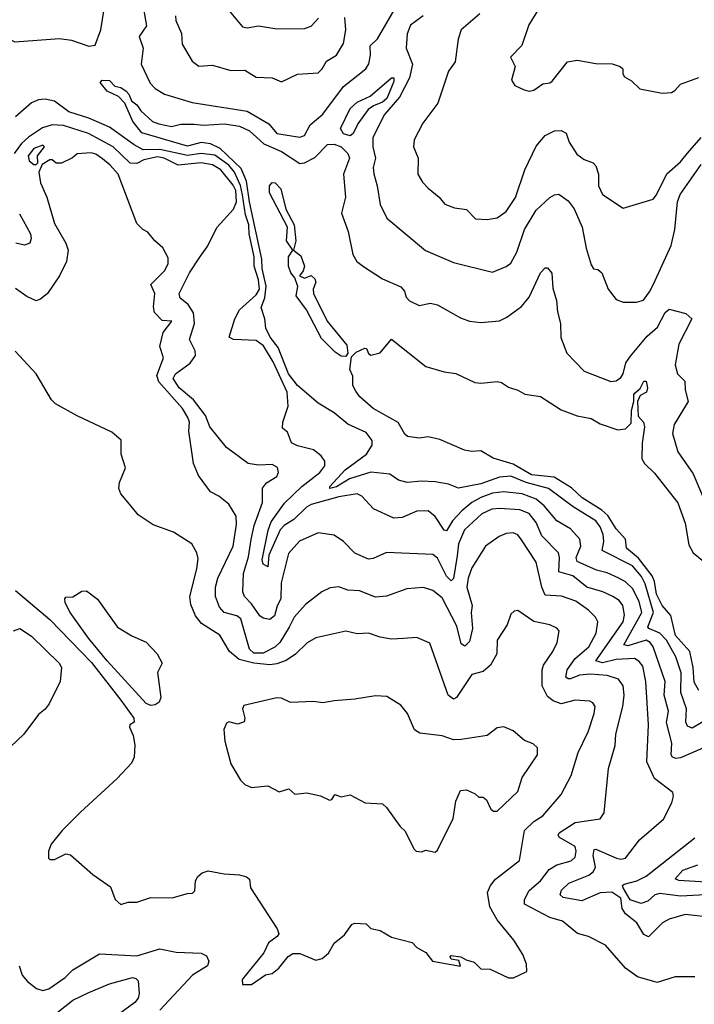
# Model space of a CAD drawing. Extents: x 1246169 to 1426871, y 660025 to 763458.
# Tile 227 of 256: x 1326574 to 1329515, y 724798 to 729089. Entities that reach past the tile are written whole.
import ezdxf

# ---------------------------------------------------------------- set-up
doc = ezdxf.new("R2010")
doc.units = 0

msp = doc.modelspace()

# ---------------------------------------------------------------- linework, layer by layer
at = {"layer": '0CON20XD'}
for points in [[(1326385.9, 729145.9), (1326447.1, 729057.1), (1326498.5, 729018.5), (1326552.2, 728992.2), (1326746.7, 729006.7), (1326799, 728999), (1326875, 728974.2), (1326902.1, 728977.9), (1326927.6, 729045), (1326942.4, 729135)], [(1327112.6, 729145), (1327127.3, 729062.7), (1327094.6, 729015), (1327111.9, 728965), (1327103.8, 728895), (1327142.6, 728812.6), (1327165, 728789.1), (1327205, 728764.7), (1327325, 728727.8), (1327565, 728690.5), (1327660, 728635), (1327695, 728592.5), (1327795, 728576.2), (1327815.3, 728584.8), (1327839.7, 728630.3), (1327895, 728677.7), (1327985, 728797.5), (1328082.5, 728875), (1328096.3, 728896.3), (1328103.7, 728935), (1328101.9, 728975), (1328134.3, 729005.7), (1328226.1, 729165)], [(1327472.2, 729145), (1327545, 729057.3), (1327565, 729052.9), (1327615, 729062.5), (1327695, 729048.8), (1327815, 729050.8), (1327845, 729061.1), (1327876.4, 729095)], [(1327253.6, 729106.4), (1327254.6, 729085), (1327278.8, 729028.8), (1327281.7, 728981.8), (1327325, 728907.5), (1327355, 728886.7), (1327415, 728890), (1327495, 728867.5), (1327555, 728869.1), (1327605, 728837.9), (1327675, 728835.6), (1327715, 728818.5), (1327785, 728850.9), (1327875, 728857.1), (1327893.1, 728875), (1327911.6, 728908.4), (1327955, 728933.9), (1327985.3, 728985), (1327995.2, 729044.8), (1327991, 729099)], [(1328333.3, 729105), (1328277.5, 729065), (1328263.2, 729026.8), (1328259.3, 728965), (1328285.7, 728895), (1328273.6, 728835), (1328229.4, 728750.6), (1328163.8, 728675), (1328113.1, 728575), (1328113.3, 728535), (1328124.6, 728485.4), (1328115.4, 728445), (1328117.3, 728417.3), (1328132.9, 728365), (1328145, 728283.3), (1328175, 728224.5), (1328343.1, 728083.1), (1328465, 728030), (1328635, 727988.6), (1328695, 728012.9), (1328715, 728027.8), (1328741.3, 728075), (1328774.7, 728175), (1328825, 728258.9), (1328885, 728313.3), (1328905, 728325.6), (1328925, 728328.1), (1328965, 728299.2), (1328991.5, 728265), (1329026.6, 728185), (1329043.1, 728093.1), (1329065, 728020), (1329075, 728003.3), (1329095, 728000), (1329111.2, 727985), (1329139.2, 727915), (1329175, 727868.8), (1329205, 727857.5), (1329262.3, 727857.7), (1329294.2, 727865.8), (1329323, 727907), (1329345, 727952.9), (1329414.8, 728105), (1329429.5, 728175), (1329442, 728295), (1329453.3, 728326.7), (1329545, 728457.5)], [(1328580.6, 729115), (1328499.2, 729045), (1328485.6, 729004.4), (1328472.5, 728905), (1328442.9, 728865), (1328396.7, 728725), (1328331.7, 728638.3), (1328293.7, 728565), (1328291.1, 728535), (1328310.6, 728485), (1328310, 728415), (1328330.2, 728380.2), (1328355.3, 728355.3), (1328403.3, 728315), (1328427.5, 728285), (1328469.4, 728269.4), (1328522.2, 728262.2), (1328561.4, 728221.4), (1328612.1, 728217.9), (1328655, 728225.6), (1328695, 728253.5), (1328735, 728313.3), (1328775.8, 728434.2), (1328825, 728537.5), (1328865, 728583.5), (1328905, 728604.4), (1328935, 728605.7), (1328956.9, 728595), (1328970, 728555), (1329003.1, 728503.1), (1329035, 728480), (1329074.4, 728464.4), (1329085, 728452), (1329097.3, 728415), (1329097.5, 728365), (1329115, 728327.5), (1329205, 728268), (1329335, 728306.2), (1329350.8, 728325), (1329395, 728417.5), (1329455, 728469.1), (1329485, 728507.7), (1329544.4, 728575.6)], [(1328836.4, 729135), (1328794, 729066), (1328763, 728977), (1328714, 728925), (1328734, 728885), (1328717.5, 728825), (1328732.3, 728802.3), (1328773, 728783), (1328795, 728777.5), (1328815, 728781.2), (1328855, 728810), (1328885, 728813.8), (1328895, 728821.2), (1328962.5, 728905), (1329005, 728913.1), (1329085, 728898.2), (1329156.3, 728896.3), (1329192.5, 728885), (1329203.3, 728875), (1329203.6, 728853.6), (1329210.3, 728840.3), (1329241.7, 728821.7), (1329278.2, 728788.2), (1329375, 728768.1), (1329415, 728771.8), (1329429.9, 728780.1), (1329455, 728807.8), (1329535, 728836.9)], [(1329551.6, 726028.4), (1329505, 726000.5), (1329485, 726010), (1329477.7, 726027.7), (1329481, 726085), (1329457, 726157), (1329458.3, 726241.7), (1329435, 726312.7), (1329393.9, 726385), (1329365, 726414.5), (1329316.7, 726435), (1329312.6, 726442.6), (1329337.8, 726505), (1329300.6, 726630.6), (1329285, 726661.8), (1329245, 726708.2), (1329113.5, 726775), (1329120.6, 726815), (1329117.7, 726845), (1329105, 726878.9), (1329085, 726905.2), (1328986.3, 726966.3), (1328880, 727045), (1328781.9, 727071.9), (1328715, 727098.9), (1328665, 727095.5), (1328585, 727066.1), (1328486.4, 727046.4), (1328444, 727064), (1328385, 727074.7), (1328325, 727077.8), (1328262.5, 727072.5), (1328225, 727082.5), (1328188.1, 727108.1), (1328105, 727116.2), (1328012.1, 727087.9), (1327955, 727052.2), (1327925.7, 727045.7), (1327926, 727055), (1327992.8, 727127.2), (1328086.2, 727195), (1328110, 727235), (1328110.6, 727255), (1328085, 727289.4), (1328005, 727325.5), (1327944.4, 727375), (1327875, 727417.3), (1327785, 727494.7), (1327745, 727545.4), (1327700.5, 727660.5), (1327665.9, 727705), (1327646.2, 727745), (1327642.3, 727785), (1327626.3, 727835), (1327642.9, 727877.1), (1327647.7, 727927.7), (1327630.2, 728005), (1327629.7, 728045), (1327575, 728295.4), (1327562.3, 728385), (1327539.8, 728439.8), (1327448.1, 728528.1), (1327405, 728548.1), (1327365, 728554), (1327305, 728537.9), (1327106.1, 728596.1), (1327066.5, 728645), (1327032.5, 728725), (1327005, 728753.6), (1326955, 728776.9), (1326924.2, 728815), (1326933.3, 728825), (1326965, 728823.5), (1326988.9, 728798.9), (1327015, 728792.9), (1327037.6, 728777.6), (1327050, 728765), (1327060.8, 728735), (1327085, 728717.8), (1327101.2, 728691.2), (1327152.5, 728645), (1327180, 728635), (1327235, 728622.9), (1327276.4, 728633.6), (1327335, 728634.2), (1327375, 728628.9), (1327465.3, 728634.7), (1327531.9, 728625), (1327575, 728604.8), (1327638.1, 728548.1), (1327714.7, 728515), (1327795, 728461.5), (1327815, 728464.8), (1327861.1, 728488.9), (1327915.5, 728544.5), (1327945, 728545.9), (1327975, 728534.4), (1328003.9, 728505), (1328012, 728485), (1327985.9, 728415), (1327993.8, 728315), (1327976.2, 728245), (1328005.8, 728165.8), (1328025.6, 728065), (1328044, 728035), (1328073, 728013), (1328155, 727959.6), (1328235.3, 727925.3), (1328251.1, 727905), (1328259.1, 727879.1), (1328274, 727864), (1328315, 727843.8), (1328365, 727852.7), (1328395.9, 727845.9), (1328495, 727790), (1328535, 727774.5), (1328585, 727769.5), (1328665, 727777.1), (1328698, 727792), (1328761.1, 727838.9), (1328795, 727880), (1328845, 727986), (1328865, 728006.7), (1328875, 728006.7), (1328894.1, 727984.1), (1328898.7, 727918.7), (1328914.4, 727865), (1328918.7, 727815), (1328931.2, 727765), (1328933.3, 727703.3), (1328959.4, 727635), (1329035, 727556.9), (1329151.7, 727511.7), (1329175, 727514.3), (1329195, 727530), (1329205, 727546), (1329217.1, 727592.9), (1329237.3, 727622.7), (1329309.7, 727710.3), (1329355, 727748.6), (1329387.4, 727812.6), (1329405, 727827.3), (1329478.5, 727808.5), (1329504.4, 727785), (1329447.8, 727675), (1329432.1, 727585), (1329441.8, 727545), (1329473.4, 727513.4), (1329474.5, 727475), (1329487.9, 727425), (1329426.7, 727325), (1329420, 727285), (1329443.8, 727205), (1329509.9, 727109.9), (1329612.7, 726865)], [(1328015, 728582.5), (1327985, 728591.9), (1327972.3, 728615), (1328015, 728701.8), (1328045, 728730), (1328102.3, 728755), (1328195, 728835.7), (1328205, 728835.8), (1328205, 728820), (1328173.9, 728745), (1328155, 728729), (1328116, 728714), (1328093.1, 728696.9), (1328048.3, 728635), (1328027.7, 728592.3), (1328015, 728582.5)], [(1327804.1, 727055), (1327882.3, 727115), (1327903.8, 727145), (1327904.5, 727165), (1327888.6, 727188.6), (1327855, 727214.6), (1327785, 727231.9), (1327758.2, 727245), (1327741.2, 727291.2), (1327718.9, 727308.9), (1327720.6, 727335), (1327743.9, 727405), (1327739.6, 727465), (1327678.2, 727598.2), (1327636.8, 727666.8), (1327605, 727690.8), (1327505.7, 727695.7), (1327486.5, 727705), (1327511.6, 727785), (1327532.4, 727825), (1327605, 727889), (1327618.6, 727915), (1327615, 727955.4), (1327596.2, 728015), (1327596.3, 728055), (1327573.9, 728155), (1327572.9, 728195), (1327558, 728238), (1327544.5, 728325), (1327536.9, 728366.9), (1327510.8, 728425), (1327485.2, 728455.2), (1327425, 728497.8), (1327365, 728505.2), (1327305, 728496.8), (1327185, 728523.6), (1327112, 728522), (1327072.8, 728542.8), (1326965, 728620.2), (1326875, 728659.2), (1326787.3, 728687.3), (1326725, 728733.5), (1326685, 728743.1), (1326655, 728740), (1326625, 728725.9), (1326555.3, 728665)], [(1329304, 726205), (1329290.6, 726270.6), (1329275, 726292.3), (1329255, 726304.7), (1329175, 726300.7), (1329115, 726285.4), (1329085.9, 726295), (1329204.8, 726465), (1329210, 726495), (1329203.6, 726535), (1329186.8, 726556.8), (1329159.5, 726575), (1329115.7, 726595), (1329045.8, 726615.8), (1328985, 726665.3), (1328925, 726682.2), (1328928, 726745), (1328922.9, 726765), (1328849.6, 726839.6), (1328825, 726897.7), (1328795, 726937), (1328755, 726953.2), (1328665, 726958.7), (1328632.9, 726955), (1328588.8, 726935), (1328512.6, 726865), (1328487, 726805), (1328481.6, 726751.6), (1328465, 726654), (1328455, 726642.7), (1328434.1, 726664.1), (1328395, 726741.8), (1328375, 726757.3), (1328173.6, 726766.4), (1328115, 726740), (1328095, 726737.8), (1328035, 726763.3), (1327985, 726814.6), (1327945, 726842.5), (1327875, 726852.5), (1327793.3, 726816.7), (1327745, 726762.5), (1327713.9, 726635), (1327712.7, 726565), (1327695.8, 726534.2), (1327685, 726490.3), (1327665, 726474.6), (1327635, 726480.4), (1327620.4, 726490.4), (1327585, 726543.5), (1327554.6, 726575), (1327546.2, 726595), (1327549.3, 726675), (1327571.7, 726748.3), (1327583.6, 726823.6), (1327596.7, 726885), (1327631.9, 726985), (1327632.8, 727047.3), (1327649.5, 727070.5), (1327695, 727097.5), (1327701.5, 727115), (1327697.7, 727137.7), (1327675, 727150), (1327615, 727147.9), (1327570, 727155), (1327475, 727224.5), (1327402.9, 727315), (1327383.3, 727363.3), (1327331.4, 727431.4), (1327269.4, 727485), (1327242.5, 727525), (1327253.1, 727545), (1327317.6, 727592.4), (1327340, 727625), (1327339.1, 727645), (1327314.6, 727695), (1327336.5, 727765), (1327331.4, 727811.4), (1327308.2, 727848.2), (1327273.8, 727875), (1327268.8, 727895), (1327314.7, 727985.3), (1327361.7, 728058.3), (1327390.5, 728099.5), (1327434.7, 728185.3), (1327506.6, 728263.4), (1327519.2, 728295), (1327515.8, 728345), (1327505, 728367.2), (1327450.7, 728435), (1327415, 728456.2), (1327365, 728464.5), (1327265, 728454.8), (1327203.2, 728485), (1327175, 728491.3), (1327115, 728478.1), (1327085, 728462.7), (1327055, 728462.9), (1326981.4, 728535), (1326873.3, 728593.3), (1326765, 728627.7), (1326715, 728630), (1326672.7, 728617.3), (1326612.5, 728577.5), (1326581.2, 728548.8), (1326550.3, 728505)], [(1326645, 728457.5), (1326652.5, 728465), (1326651.2, 728495), (1326682.5, 728535), (1326675, 728542.5), (1326635, 728528.2), (1326610.5, 728495), (1326615, 728474), (1326635, 728457.5), (1326645, 728457.5)], [(1329517.9, 724917.9), (1329432.1, 724917.9), (1329353.2, 724893.2), (1329266.8, 724916.8), (1329215.6, 724955), (1329128, 725055), (1329053.7, 725093.7), (1329006.1, 725106.1), (1328940.6, 725160.6), (1328885, 725175.3), (1328774.6, 725234.6), (1328774.8, 725255), (1328795, 725293.8), (1328844.6, 725335.4), (1328882.4, 725385), (1328915, 725405.7), (1328977.7, 725422.3), (1328995, 725439.2), (1328999.7, 725465), (1328995.3, 725485), (1328926.7, 725525), (1328921.5, 725535), (1328925.5, 725545), (1328995, 725589.8), (1329104.5, 725605.5), (1329121.7, 725631.7), (1329140.3, 725825), (1329169.4, 725925), (1329173.4, 725975), (1329203.9, 726096.1), (1329209.5, 726145), (1329205.2, 726185.2), (1329185.2, 726215.2), (1329135, 726230.2), (1329063.1, 726236.9), (1329015, 726231.6), (1328975, 726216.5), (1328965, 726215.5), (1328955, 726224), (1328961, 726255), (1328995, 726304.7), (1329055, 726355.4), (1329086.5, 726415), (1329094.5, 726465), (1329084.7, 726484.7), (1329053.8, 726515), (1328998.5, 726555), (1328936.6, 726576.6), (1328865, 726581.4), (1328850.3, 726615), (1328825.4, 726725), (1328761.9, 726821.9), (1328745, 726843.6), (1328725, 726853.1), (1328695, 726849.2), (1328663.7, 726836.4), (1328605, 726794.5), (1328545, 726700), (1328528.7, 726655), (1328523.2, 726615), (1328546, 726535), (1328541.5, 726505), (1328548, 726435), (1328535, 726378.6), (1328515, 726359.1), (1328498.8, 726368.8), (1328479.4, 726445), (1328415, 726568.5), (1328375, 726601.5), (1328333.8, 726613.8), (1328261.8, 726608.2), (1328173.7, 726576.4), (1328125, 726571.8), (1328055, 726599.4), (1328005, 726602.7), (1327965, 726616.4), (1327926.9, 726613.1), (1327890.8, 726595), (1327819.6, 726540.4), (1327770.8, 726485), (1327748, 726442), (1327707.6, 726375), (1327685.9, 726354.1), (1327635, 726328.2), (1327595, 726328.4), (1327575.7, 726345), (1327538.3, 726478.3), (1327520.5, 726490.5), (1327465.2, 726505.2), (1327445, 726528.5), (1327427.1, 726575), (1327427.4, 726615), (1327437.9, 726655), (1327504.8, 726795), (1327519.2, 726889.2), (1327517.7, 726925), (1327485, 726976.9), (1327442.4, 727012.4), (1327405, 727031.4), (1327353, 727103), (1327331.4, 727155), (1327310.9, 727295), (1327314.5, 727335), (1327307, 727355), (1327283.7, 727395), (1327181.1, 727511.1), (1327172.2, 727537.8), (1327200, 727615), (1327184.1, 727665), (1327199.2, 727725), (1327236.7, 727775), (1327195, 727777.5), (1327162.2, 727812.2), (1327156.9, 727836.9), (1327163.3, 727895), (1327145.7, 727935), (1327205.6, 727995), (1327221.2, 728025), (1327221.7, 728051.7), (1327197.5, 728095), (1327162.5, 728125), (1327133, 728163), (1327110, 728175), (1327085, 728200), (1327003.6, 728415), (1326968.9, 728455), (1326935, 728482.7), (1326905, 728502.9), (1326885, 728508.8), (1326825, 728503.8), (1326803.6, 728486.4), (1326756.4, 728463.6), (1326733, 728463), (1326715, 728477.5), (1326705, 728477.5), (1326671.7, 728458.3), (1326657.5, 728425), (1326665, 728377.5), (1326692.5, 728315), (1326725, 728201.2), (1326774.7, 728114.7), (1326784.7, 728085), (1326777.1, 728035), (1326748, 727972), (1326695, 727896.2), (1326665, 727870.9), (1326645, 727863.2), (1326605, 727881.8), (1326555, 727918)], [(1327995, 727621.4), (1327975, 727623), (1327949.4, 727639.4), (1327890.1, 727700.1), (1327824.7, 727825), (1327779.2, 727885), (1327786, 727926), (1327773.9, 727963.9), (1327755.2, 727985.2), (1327745.9, 728015), (1327745.9, 728055), (1327764, 728085), (1327736.8, 728125), (1327741.1, 728185), (1327663, 728335), (1327663.4, 728365), (1327675, 728379.4), (1327688.1, 728378.1), (1327711.7, 728351.7), (1327733.8, 728263.8), (1327770.9, 728195), (1327777.3, 728125), (1327767.5, 728085), (1327800, 728060), (1327816.2, 728015), (1327810, 727995), (1327793.2, 727973.2), (1327815, 727962.2), (1327845, 727973.8), (1327860, 727960), (1327864.4, 727945), (1327853.3, 727915), (1327855, 727896.2), (1327915, 727774.4), (1327999.7, 727669.7), (1328004.4, 727635), (1327995, 727621.4)], [(1326572.9, 728242.9), (1326620.8, 728155), (1326623.8, 728135), (1326617.5, 728115), (1326595, 728106.2), (1326557.5, 728115)], [(1329535, 726164.6), (1329515, 726201.4), (1329509.9, 726265), (1329494.9, 726334.9), (1329433.5, 726405), (1329412.6, 726492.6), (1329374.8, 726535), (1329349.8, 726585), (1329341, 726641), (1329331, 726665), (1329271.7, 726741.7), (1329218.9, 726785), (1329215.2, 726825.2), (1329175, 726870.4), (1329137.9, 726927.9), (1329111.5, 726951.5), (1329025.7, 727005), (1328978.9, 727048.9), (1328904.7, 727094.7), (1328805, 727104.9), (1328725, 727152.2), (1328638.3, 727178.3), (1328585, 727209.1), (1328545, 727207.3), (1328513.3, 727213.3), (1328405, 727259.5), (1328355, 727271.5), (1328315, 727264.4), (1328265, 727272.5), (1328252.4, 727282.4), (1328223.6, 727333.6), (1328115, 727393.8), (1328056.7, 727445), (1328040, 727470), (1328026.2, 727495), (1328025.7, 727535), (1328013.1, 727565), (1328021, 727619), (1328040.5, 727639.5), (1328078, 727658), (1328086.2, 727656.2), (1328095, 727633.8), (1328105, 727626.7), (1328145, 727636.7), (1328195, 727696), (1328345, 727577.5), (1328425, 727553.5), (1328475, 727546.5), (1328558, 727508), (1328585, 727504.7), (1328655, 727511.5), (1328675, 727507.3), (1328705, 727487.1), (1328745, 727474.2), (1328776.2, 727456.2), (1328845, 727445.9), (1328935, 727387.9), (1329005, 727362.7), (1329065, 727350.5), (1329105, 727328.1), (1329180.9, 727300.9), (1329215, 727305.4), (1329239.6, 727330.4), (1329240.7, 727385), (1329251.1, 727425), (1329251.1, 727455), (1329256.9, 727463.1), (1329278.4, 727481.6), (1329295, 727514), (1329305, 727513.8), (1329311.6, 727485), (1329306.8, 727465), (1329279.5, 727450.5), (1329267.7, 727425), (1329270.4, 727360.4), (1329293.2, 727335), (1329298.1, 727315), (1329287, 727243), (1329286.9, 727175), (1329297.5, 727155), (1329342, 727112), (1329442.8, 726982.8), (1329474.8, 726895), (1329490.8, 726800.8), (1329509.4, 726765), (1329665, 726638.5)], [(1328247.6, 726392.4), (1328195, 726389.5), (1328145, 726397.8), (1328095, 726415.4), (1328045, 726412.5), (1327995, 726423.3), (1327865, 726395.5), (1327826.5, 726373.5), (1327776.6, 726323.4), (1327735, 726296.5), (1327695, 726281), (1327665, 726277.8), (1327594.1, 726284.1), (1327531, 726301), (1327488.7, 726335), (1327446.3, 726406.3), (1327367.1, 726457.1), (1327340, 726490), (1327320.5, 726540.5), (1327316.2, 726575), (1327346.1, 726695), (1327351.2, 726741.2), (1327345.8, 726765), (1327323.8, 726805), (1327245, 726856), (1327155, 726887.3), (1327090.2, 726930.2), (1327059.2, 726969.2), (1327015, 727023.1), (1327006.2, 727045), (1327008.3, 727071.7), (1327035.5, 727135.5), (1327015.6, 727195), (1327015.7, 727255.7), (1326975, 727291.2), (1326825, 727362.5), (1326730, 727415), (1326712.1, 727432.1), (1326646.2, 727545), (1326554.7, 727644.7)], [(1329565, 725919.2), (1329455, 725872.2), (1329435, 725869.3), (1329419.6, 725875), (1329414.2, 725885), (1329416.4, 725935), (1329394.1, 726025.9), (1329402.6, 726075), (1329383.5, 726145), (1329388.4, 726205), (1329335.9, 726355.9), (1329323.1, 726375), (1329305, 726384), (1329225, 726359.8), (1329208.2, 726365), (1329286.9, 726505), (1329275, 726553.2), (1329245, 726610.5), (1329215, 726638.6), (1329186.4, 726655), (1329135, 726678.7), (1329089, 726689), (1329005, 726728.2), (1329000.6, 726745), (1329020.3, 726795), (1329015.4, 726825), (1328975, 726869.3), (1328915, 726904.6), (1328860.7, 726970.7), (1328825, 726999.6), (1328765, 727022.1), (1328685, 727030.7), (1328635, 727025.7), (1328585, 727006.6), (1328545, 726984.5), (1328501.1, 726948.9), (1328460.7, 726905), (1328435, 726861.1), (1328425, 726863.6), (1328385, 726923.1), (1328355, 726948.1), (1328305, 726947.3), (1328241.2, 726918.8), (1328205, 726916), (1328117, 726957), (1328065, 727012.2), (1328045, 727022.7), (1327965, 727009.8), (1327845, 726976), (1327824.4, 726965), (1327768.9, 726911.1), (1327726.8, 726885), (1327708.8, 726865), (1327660.6, 726755), (1327655, 726704.3), (1327635, 726715.3), (1327630.4, 726735), (1327656.5, 726863.5), (1327669.8, 726900.2), (1327728.8, 726981.2), (1327804.1, 727055)], [(1326555, 726601.5), (1326705.1, 726475.1), (1326887, 726287), (1327015, 726122.6), (1327071.1, 726045), (1327072.3, 726027.7), (1327054.3, 726015.7), (1327052.7, 726005), (1327068.7, 725968.7), (1327076.3, 725926.3), (1327072.6, 725875), (1327061.7, 725848.3), (1326999, 725781), (1326838.2, 725635), (1326759.3, 725555), (1326711.4, 725495), (1326698.6, 725465), (1326698.8, 725435), (1326705, 725428.8), (1326725, 725429.2), (1326775, 725454), (1326795, 725448.6), (1326892.8, 725362.8), (1326970, 725310), (1326990, 725255), (1327015, 725232.5), (1327047, 725243), (1327085, 725242.5), (1327145, 725262.5), (1327238.8, 725261.2), (1327305, 725281.2), (1327327.7, 725282.3), (1327337.3, 725292.7), (1327340, 725335), (1327350, 725355), (1327369.3, 725370.7), (1327395, 725380), (1327465, 725365.6), (1327532.4, 725362.4), (1327562.5, 725352.5), (1327575, 725343.3), (1327579.4, 725305), (1327696.9, 725126.9), (1327702.9, 725105), (1327696.5, 725093.5), (1327657.9, 725065), (1327637.6, 725022.4), (1327544, 724905), (1327545, 724883.3), (1327585, 724883.8), (1327645, 724926.7), (1327675, 724931.2), (1327704, 724955), (1327744.5, 725005.5), (1327765, 725019.4), (1327795, 725018.8), (1327865, 724989.3), (1327893.2, 724996.8), (1327919.7, 725020.3), (1327945, 725063.8), (1327990, 725100), (1328021.2, 725145), (1328035, 725151.2), (1328085, 725148.6), (1328105, 725128), (1328145, 725119.2), (1328195, 725090), (1328285, 725067.5), (1328305.8, 725045.8), (1328345, 725023.8), (1328373.8, 724985), (1328495.5, 724964.5), (1328488.8, 724988.8), (1328455, 724993.8), (1328451.2, 725005), (1328455, 725010), (1328496.7, 725005), (1328520.9, 724990.9), (1328555, 724981.5), (1328585, 724952.5), (1328625, 724951.1), (1328705, 724913.1), (1328727, 724913), (1328785, 724940), (1328783, 724973), (1328766.7, 725015), (1328727.6, 725077.6), (1328656, 725166), (1328623, 725223), (1328613.8, 725285), (1328626.2, 725315), (1328647.7, 725342.3), (1328753.1, 725425), (1328774.6, 725555), (1328815, 725594.6), (1328855, 725619.6), (1328935, 725712.5), (1328978.2, 725795), (1329008.2, 725895), (1329052, 725985), (1329079.1, 726065), (1329083.3, 726095), (1329072.1, 726112.1), (1329059.1, 726119.1), (1328995, 726122.9), (1328935, 726107.3), (1328899.7, 726119.8), (1328875, 726139.5), (1328852.2, 726185), (1328851.1, 726255), (1328856.8, 726275), (1328898.2, 726335), (1328917.8, 726375), (1328925.8, 726425), (1328915, 726437.5), (1328885, 726451.1), (1328815, 726465.6), (1328745, 726513.8), (1328729.3, 726510.7), (1328715, 726497.5), (1328699.1, 726450.9), (1328656, 726385), (1328654.5, 726325), (1328626.2, 726275), (1328595, 726247.7), (1328545, 726234.5), (1328478.2, 726135), (1328465, 726127.8), (1328442.5, 726145), (1328362, 726372), (1328305, 726395.7), (1328247.6, 726392.4)], [(1327145, 726099.2), (1327125, 726109), (1326954.5, 726294.5), (1326873.5, 726393.5), (1326793.1, 726505), (1326772.7, 726547.3), (1326770, 726565), (1326775, 726572.5), (1326805, 726572.9), (1326845, 726598.5), (1326865, 726599.2), (1326913.1, 726563.1), (1327000.7, 726440.7), (1327062.8, 726402.8), (1327125, 726375.3), (1327173.5, 726325), (1327194.5, 726285), (1327174.4, 726244.4), (1327188.9, 726135), (1327181.5, 726115), (1327165, 726102.7), (1327145, 726099.2)], [(1326546.7, 726425), (1326575, 726435.3), (1326625, 726401.5), (1326745.3, 726285), (1326756.6, 726265), (1326750.4, 726205), (1326702.2, 726107.8), (1326685, 726083.8), (1326655, 726060), (1326592, 725975), (1326475, 725866)], [(1329605, 725173.8), (1329475, 725188.9), (1329405, 725169.2), (1329377, 725153), (1329315, 725092.3), (1329295, 725101.8), (1329265, 725152.5), (1329215, 725192.5), (1329201, 725215), (1329195, 725260), (1329155, 725286.1), (1329105, 725283.2), (1329025, 725249), (1328942.7, 725262.7), (1328930, 725275), (1328935.6, 725295), (1328968.5, 725325), (1329055, 725360.5), (1329075, 725375.9), (1329084.8, 725395.2), (1329074.1, 725445.9), (1329078.3, 725471.7), (1329085.8, 725474.2), (1329175.4, 725434.6), (1329195, 725430.4), (1329215, 725434.5), (1329275.6, 725515), (1329381.4, 725605), (1329416.9, 725675), (1329424.1, 725704.1), (1329421.2, 725721.2), (1329341.9, 725781.9), (1329308.7, 725855), (1329314.7, 726015), (1329304, 726205)], [(1328385, 725460), (1328395, 725470), (1328463.3, 725606.7), (1328475, 725683.3), (1328495, 725730), (1328521.7, 725731.7), (1328560, 725715), (1328575, 725700), (1328595, 725700), (1328608.3, 725688.3), (1328627.9, 725647.9), (1328639.7, 725639.7), (1328655, 725639.4), (1328745.5, 725725), (1328764.1, 725785.9), (1328830.8, 725885), (1328830.8, 725915), (1328812.1, 725932.1), (1328775, 725947.1), (1328725, 725990), (1328685, 726007.1), (1328655, 726002), (1328611.2, 725968.8), (1328498.7, 725951.3), (1328465, 725950.5), (1328415, 725967.8), (1328318.7, 725978.7), (1328295, 725993.8), (1328264.5, 726064.5), (1328235, 726102), (1328175, 726138.6), (1328125, 726142.5), (1328035, 726127.5), (1327945, 726120.8), (1327895, 726112), (1327855, 726117.5), (1327755, 726113.1), (1327715, 726131.2), (1327695, 726133.8), (1327550.8, 726099.2), (1327545.8, 726085), (1327555.7, 726044.3), (1327552, 726028), (1327525, 726018.6), (1327485, 726029.2), (1327475, 726023.3), (1327464, 725995), (1327468.8, 725945), (1327494.2, 725845), (1327536, 725775), (1327555, 725756), (1327585, 725742), (1327655, 725750), (1327705, 725723.3), (1327746.7, 725736.7), (1327773, 725713), (1327825, 725718.8), (1327885.7, 725705.7), (1327925, 725687.5), (1327935, 725690), (1327948.3, 725711.7), (1327975, 725702.5), (1328015, 725711.2), (1328080, 725675), (1328155, 725671.2), (1328173.3, 725655), (1328232.3, 725572.3), (1328255, 725552.5), (1328292.5, 725475), (1328302.5, 725465), (1328325, 725462.5), (1328345, 725470), (1328385, 725460)], [(1329618.3, 725278.3), (1329455, 725269.1), (1329365, 725279.9), (1329343.1, 725275), (1329312.7, 725247.3), (1329283.6, 725236.4), (1329235, 725252.8), (1329204.3, 725305.7), (1329202.2, 725315), (1329208.9, 725321.1), (1329265, 725335.6), (1329305, 725356.3), (1329516.8, 725523.2)], [(1329565, 725330.6), (1329447.5, 725337.5), (1329431.1, 725345), (1329465, 725382.1), (1329529.7, 725405)], [(1326570.9, 724965), (1326584.8, 724924.8), (1326607.1, 724897.1), (1326646.7, 724866.7), (1326675, 724857.9), (1326700.9, 724865), (1326772, 724915), (1326805, 724948), (1326922, 725018), (1327085, 725008.1), (1327185, 725039.6), (1327255.3, 725024.7), (1327365, 725020.4), (1327388.3, 725008.3), (1327398.8, 724985), (1327392.2, 724965), (1327327.6, 724925), (1327185, 724771.9)], [(1326735, 724761), (1326806.1, 724815), (1326875, 724848.5), (1326965, 724886.6), (1327065, 724914.5), (1327080.4, 724910.4), (1327089.8, 724899.8), (1327094.5, 724845), (1327090, 724825), (1327075.9, 724805), (1327005, 724753.2)]]:
    msp.add_lwpolyline(points, dxfattribs=at)

doc.saveas('drawing.dxf')
